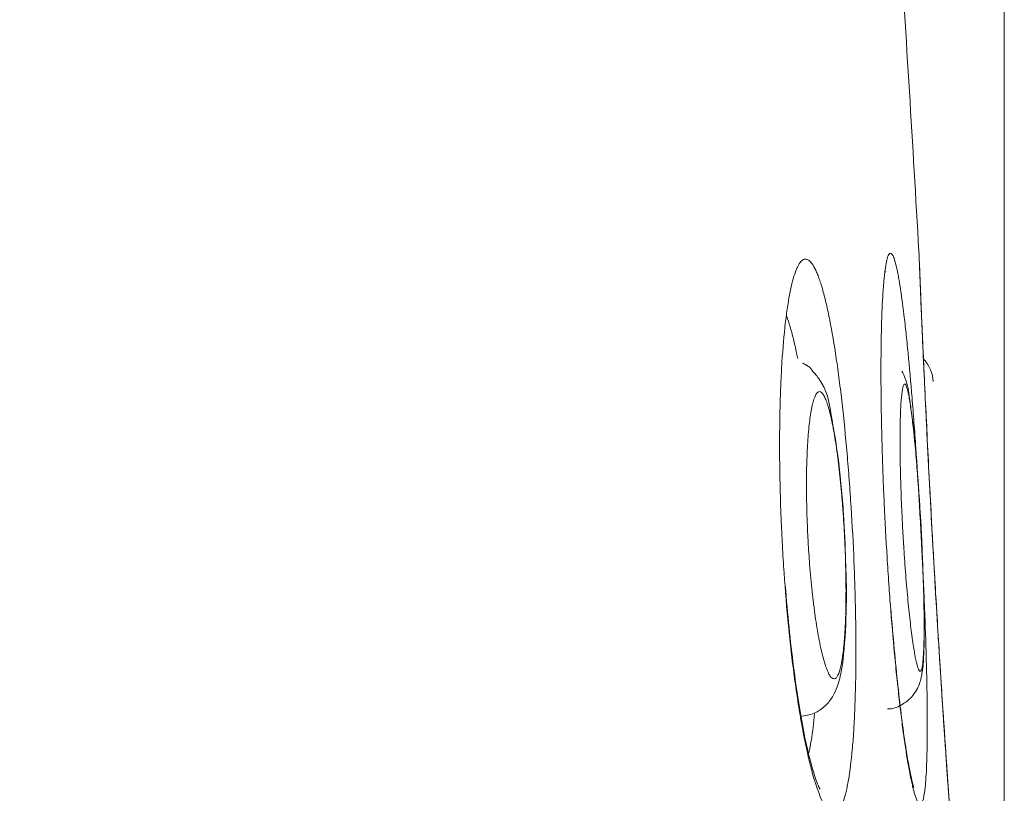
# Model space of a CAD drawing. Header units: millimetres. Extents: x 4 to 415, y -8563 to 292.
# Tile 218 of 256: x 235.49 to 238.23, y 188.74 to 190.9. Entities that reach past the tile are written whole.
import ezdxf

# ---------------------------------------------------------------- set-up
doc = ezdxf.new("R2010")
doc.units = ezdxf.units.MM
doc.layers.add('1', color=7, linetype='Continuous')
doc.styles.add('ideas_simplex', font='simplex.shx')
doc.dimstyles.get("Standard").update_dxf_attribs({"dimtxt": 0.18, "dimasz": 0.18, "dimexe": 0.18, "dimexo": 0.0625, "dimgap": 0.09, "dimtad": 0, "dimtih": 1, "dimtoh": 1, "dimdec": 4, "dimzin": 0, "dimdsep": 46, "dimtxsty": 'Standard', "dimcen": 0.09, "dimadec": 0, "dimazin": 0, "dimtfac": 1, "dimtdec": 4, "dimtofl": 0, "dimtmove": 0, "dimatfit": 3, "dimfxl": 1, "dimtolj": 1, "dimtzin": 0, "dimarcsym": 0})

# ---------------------------------------------------------------- blocks, each defined once
blk = doc.blocks.new('_U4')
at = {"layer": '1', "color": 152, "lineweight": 13}
for p, q in [((181.975876, 211.056626), (181.975876, 255.894236)), ((238.225876, 187.256626), (238.225876, 255.894236))]:
    blk.add_line(p, q, dxfattribs=at)
at = {"layer": '1', "color": 27, "lineweight": 13}
blk.add_line((181.975876, 253.894236), (238.225876, 253.894236), dxfattribs=at)
at = {"layer": '1', "color": 27, "lineweight": 18}
for points in [[(181.975876, 253.894236), (184.975874, 254.423217), (184.975878, 253.365255)], [(238.225876, 253.894236), (235.225878, 253.365255), (235.225874, 254.423217)]]:
    blk.add_solid(points, dxfattribs=at)
at = {"layer": '1', "color": 23, "linetype": 'Continuous', "lineweight": 18, "insert": (203.500876, 254.394236), "char_height": 3, "attachment_point": 7, "line_spacing_factor": 1.204819, "style": 'ideas_simplex'}
blk.add_mtext('\\W1.1692;112,5', dxfattribs=at)

msp = doc.modelspace()

# ---------------------------------------------------------------- linework, layer by layer
at = {"layer": '1', "color": 180, "linetype": 'Continuous', "lineweight": 18}
for p, q in [((237.9885, 190.2444), (237.9884, 190.2485)), ((237.8958, 190.1947), (237.8948, 190.1933))]:
    msp.add_line(p, q, dxfattribs=at)
at = {"layer": '1', "color": 7, "linetype": 'Continuous', "lineweight": 18}
msp.add_arc((237.9282, 189.8828), 0.1, 3.2521, 42.0814, dxfattribs=at)
at = {"layer": '1', "color": 180, "linetype": 'Continuous', "lineweight": 18}
msp.add_open_spline([(237.9344, 191.1389), (237.953, 190.8438), (237.9709, 190.5481), (237.9882, 190.2516)], degree=3, dxfattribs=at)
for points, knots in [([(237.9097, 189.2552), (237.9079, 189.2781), (237.9062, 189.3013), (237.9028, 189.3498), (237.9012, 189.3747), (237.8966, 189.4496), (237.8939, 189.4997), (237.891, 189.5624), (237.8905, 189.575), (237.8894, 189.6001), (237.8889, 189.6126), (237.8875, 189.6496), (237.8859, 189.6983), (237.8847, 189.7455), (237.8839, 189.7803), (237.8837, 189.7918), (237.8833, 189.8146), (237.8832, 189.826), (237.8825, 189.8819), (237.8824, 189.9236), (237.8829, 189.9817), (237.8831, 190.0004), (237.8837, 190.0273), (237.8839, 190.036), (237.8844, 190.0531), (237.8846, 190.0613), (237.8861, 190.1013), (237.8876, 190.1293), (237.8899, 190.1591), (237.8904, 190.1648), (237.8914, 190.1758), (237.8919, 190.181), (237.8935, 190.1956), (237.8947, 190.2043), (237.8972, 190.2191), (237.8985, 190.2254), (237.9013, 190.2355), (237.9027, 190.2394), (237.9042, 190.242)], [0, 0, 0, 0, 0.052977, 0.052977, 0.108685, 0.108685, 0.220099, 0.220099, 0.247953, 0.247953, 0.275806, 0.275806, 0.331513, 0.387221, 0.387221, 0.415074, 0.415074, 0.442928, 0.442928, 0.554342, 0.554342, 0.61005, 0.61005, 0.637903, 0.637903, 0.665757, 0.665757, 0.777171, 0.777171, 0.805025, 0.805025, 0.832878, 0.832878, 0.888586, 0.888586, 0.944293, 0.944293, 1, 1, 1, 1]), ([(238.045, 189.1308), (238.0408, 189.1982), (238.0319, 189.3446), (238.0182, 189.5915), (238.0061, 189.8338), (237.9968, 190.0396), (237.9908, 190.1866), (237.9887, 190.2393), (237.9884, 190.2485), (237.9884, 190.2484)], [0, 0, 0, 0, 0.145424, 0.308536, 0.470839, 0.633936, 0.797307, 0.960766, 1, 1, 1, 1]), ([(237.6039, 189.5265), (237.6039, 189.5267), (237.6039, 189.5269), (237.602, 189.5776), (237.6009, 189.6271), (237.6005, 189.6879), (237.6005, 189.7), (237.6005, 189.7241), (237.6005, 189.7361), (237.6008, 189.7713), (237.6016, 189.817), (237.603, 189.8604), (237.6044, 189.8919), (237.6049, 189.9023), (237.6059, 189.9227), (237.6065, 189.9328), (237.6096, 189.9822), (237.6127, 190.0179), (237.6183, 190.0661), (237.6202, 190.0812), (237.6234, 190.1025), (237.6245, 190.1094), (237.6268, 190.1226), (237.6279, 190.1289), (237.6339, 190.159), (237.639, 190.1786), (237.6459, 190.1974), (237.6473, 190.2009), (237.6502, 190.2073), (237.6517, 190.2102), (237.6561, 190.218), (237.6591, 190.222), (237.6622, 190.2247)], [0, 0, 0, 0, 0.000571, 0.000571, 0.143346, 0.143346, 0.17904, 0.17904, 0.214734, 0.214734, 0.286122, 0.35751, 0.35751, 0.393204, 0.393204, 0.428898, 0.428898, 0.571673, 0.571673, 0.643061, 0.643061, 0.678755, 0.678755, 0.714449, 0.714449, 0.857224, 0.857224, 0.892918, 0.892918, 0.928612, 0.928612, 1, 1, 1, 1]), ([(234.8904, 189.3703), (234.8927, 189.2891), (234.8967, 189.2087), (234.9079, 189.0494), (234.9222, 188.8916), (234.9428, 188.7369), (234.9607, 188.622), (234.967, 188.5838), (234.9804, 188.5086), (234.9874, 188.4716), (235.0094, 188.3619), (235.0254, 188.2908), (235.0598, 188.1524), (235.0782, 188.0852), (235.1076, 187.9873), (235.1177, 187.9552), (235.1386, 187.8919), (235.1492, 187.8609), (235.1817, 187.7702), (235.2042, 187.7126), (235.2508, 187.6029), (235.2749, 187.5507), (235.3121, 187.4766), (235.3309, 187.4405), (235.3502, 187.406), (235.3631, 187.3833), (235.3696, 187.3721), (235.4023, 187.3172), (235.4288, 187.2767), (235.4823, 187.202), (235.5365, 187.1338), (235.5916, 187.0782), (235.6334, 187.0413), (235.6473, 187.0298), (235.6684, 187.0137), (235.6754, 187.0086), (235.6894, 186.9988), (235.6964, 186.9941), (235.7314, 186.9717), (235.7872, 186.9428), (235.8425, 186.9277), (235.87, 186.9237)], [0, 0, 0, 0, 0.0625, 0.0625, 0.125, 0.1875, 0.1875, 0.21875, 0.21875, 0.25, 0.25, 0.3125, 0.3125, 0.375, 0.375, 0.40625, 0.40625, 0.4375, 0.4375, 0.5, 0.5, 0.5625, 0.5625, 0.59375, 0.609375, 0.609375, 0.625, 0.625, 0.6875, 0.6875, 0.75, 0.8125, 0.8125, 0.84375, 0.84375, 0.859375, 0.859375, 0.875, 0.875, 0.9375, 1, 1, 1, 1]), ([(237.713, 188.754), (237.7131, 188.754), (237.7086, 188.7614), (237.6918, 188.806), (237.6662, 188.9118), (237.6375, 189.0925), (237.6228, 189.2396), (237.6164, 189.3219)], [0, 0, 0, 0, 0.087864, 0.234359, 0.463847, 0.726363, 1, 1, 1, 1]), ([(237.971, 188.7646), (237.971, 188.7645), (237.9731, 188.7612), (237.9752, 188.7565), (237.9733, 188.7605), (237.965, 188.7912), (237.9495, 188.8767), (237.929, 189.0374), (237.9162, 189.1779), (237.9099, 189.2579)], [0, 0, 0, 0, 0.001063, 0.044829, 0.114676, 0.242197, 0.457969, 0.7234, 1, 1, 1, 1]), ([(238.0723, 188.7233), (238.0723, 188.7233), (238.0723, 188.7236), (238.0717, 188.7315), (238.0685, 188.7752), (238.0597, 188.904), (238.0508, 189.0361), (238.0455, 189.1224), (238.045, 189.1308)], [0, 0, 0, 0, 0.007645, 0.083471, 0.33963, 0.654101, 0.96687, 1, 1, 1, 1]), ([(238.0705, 188.7484), (238.0699, 188.7573), (238.0672, 188.7954), (238.061, 188.8846), (238.0546, 188.9805), (238.0522, 189.0178)], [0, 0, 0, 0, 0.207187, 0.714548, 1, 1, 1, 1])]:
    msp.add_open_spline(points, degree=3, knots=knots, dxfattribs=at)
at = {"layer": '1', "color": 180, "linetype": 'Continuous', "lineweight": 13}
for points, knots in [([(237.9042, 190.242), (237.9072, 190.2471), (237.9104, 190.2474), (237.9146, 190.2414), (237.9155, 190.2399), (237.9172, 190.2363), (237.918, 190.2342), (237.9207, 190.227), (237.9242, 190.215), (237.9279, 190.1984), (237.9306, 190.1841), (237.9316, 190.1791), (237.9334, 190.1684), (237.9344, 190.1627), (237.9391, 190.1331), (237.9429, 190.1055), (237.9486, 190.058), (237.9505, 190.0412), (237.9534, 190.0145), (237.9543, 190.0054), (237.9562, 189.9867), (237.9572, 189.9772), (237.9619, 189.9288), (237.9655, 189.8872), (237.97, 189.8318), (237.9709, 189.8206), (237.9727, 189.7977), (237.9736, 189.7861), (237.9762, 189.7512), (237.9779, 189.7275), (237.9829, 189.6557), (237.986, 189.6065), (237.9898, 189.5435), (237.9905, 189.5308), (237.9919, 189.5056), (237.9926, 189.4931), (237.9947, 189.4554), (237.9973, 189.4054), (237.9997, 189.3558), (238.0013, 189.3187), (238.0019, 189.3064), (238.0029, 189.2818), (238.0034, 189.2696), (238.0058, 189.2094), (238.0074, 189.1631), (238.0089, 189.1078), (238.0092, 189.0969), (238.0097, 189.0753), (238.01, 189.0646), (238.0106, 189.033), (238.0109, 189.0128), (238.0116, 188.9547), (238.0117, 188.9193), (238.0112, 188.8792), (238.0111, 188.8714), (238.0108, 188.8563), (238.0106, 188.849), (238.0101, 188.8281), (238.009, 188.8023), (238.0076, 188.7808), (238.0064, 188.7663), (238.0059, 188.7618), (238.005, 188.7532), (238.0045, 188.7492), (238.0019, 188.7307), (237.9994, 188.7208), (237.9952, 188.7131), (237.9937, 188.7118), (237.9912, 188.7116), (237.9904, 188.7118), (237.9887, 188.713), (237.9878, 188.7138), (237.9834, 188.7197), (237.9796, 188.7291), (237.9744, 188.747), (237.9734, 188.7508), (237.9713, 188.7592), (237.9702, 188.7637), (237.967, 188.7779), (237.9648, 188.7885), (237.9581, 188.8235), (237.9536, 188.8509), (237.9478, 188.8907), (237.9466, 188.8989), (237.9443, 188.9157), (237.9432, 188.9244), (237.9397, 188.9508), (237.9352, 188.9877), (237.9307, 189.0277), (237.9274, 189.0589), (237.9263, 189.0695), (237.9241, 189.0912), (237.923, 189.1022), (237.9177, 189.1576), (237.9137, 189.2038), (237.9099, 189.2529), (237.9098, 189.2541), (237.9097, 189.2552)], [0, 0, 0, 0, 0.043432, 0.043432, 0.05429, 0.05429, 0.065148, 0.065148, 0.086864, 0.10858, 0.10858, 0.119438, 0.119438, 0.130296, 0.130296, 0.173728, 0.173728, 0.195444, 0.195444, 0.206302, 0.206302, 0.21716, 0.21716, 0.260592, 0.260592, 0.27145, 0.27145, 0.282308, 0.282308, 0.304024, 0.304024, 0.347456, 0.347456, 0.358314, 0.358314, 0.369172, 0.369172, 0.390888, 0.412604, 0.412604, 0.423462, 0.423462, 0.43432, 0.43432, 0.477752, 0.477752, 0.48861, 0.48861, 0.499468, 0.499468, 0.521184, 0.521184, 0.564616, 0.564616, 0.575474, 0.575474, 0.586332, 0.586332, 0.608048, 0.629764, 0.629764, 0.640622, 0.640622, 0.65148, 0.65148, 0.694912, 0.694912, 0.716628, 0.716628, 0.727486, 0.727486, 0.738344, 0.738344, 0.781776, 0.781776, 0.792634, 0.792634, 0.803492, 0.803492, 0.825208, 0.825208, 0.86864, 0.86864, 0.879498, 0.879498, 0.890356, 0.890356, 0.912072, 0.933788, 0.933788, 0.944646, 0.944646, 0.955504, 0.955504, 0.998936, 0.998936, 1, 1, 1, 1]), ([(238.0725, 188.7202), (238.0725, 188.7202), (238.0725, 188.7205), (238.0724, 188.7217), (238.0723, 188.7227), (238.0721, 188.7251), (238.072, 188.7267), (238.0717, 188.7304), (238.0716, 188.7326), (238.0707, 188.7448), (238.0697, 188.7593), (238.068, 188.7832), (238.0677, 188.7882), (238.0669, 188.799), (238.0665, 188.8047), (238.0653, 188.8225), (238.0644, 188.8353), (238.0615, 188.8768), (238.0594, 188.9084), (238.0564, 188.9529), (238.0558, 188.9621), (238.0546, 188.9807), (238.054, 188.9902), (238.0521, 189.0192), (238.0495, 189.0592), (238.0468, 189.102), (238.0447, 189.1351), (238.044, 189.1464), (238.0426, 189.1692), (238.0419, 189.1807), (238.0383, 189.2388), (238.0354, 189.2865), (238.0312, 189.36), (238.0298, 189.3848), (238.0269, 189.4351), (238.0255, 189.4603), (238.0227, 189.5107), (238.0214, 189.5358), (238.0194, 189.5735), (238.0187, 189.5861), (238.0174, 189.611), (238.0168, 189.6233), (238.0136, 189.6847), (238.0112, 189.7324), (238.0084, 189.7903), (238.0078, 189.8018), (238.0067, 189.8247), (238.0062, 189.836), (238.0046, 189.8692), (238.0036, 189.8907), (238.0007, 189.9529), (237.999, 189.9915), (237.9971, 190.0362), (237.9967, 190.0449), (237.996, 190.0617), (237.9956, 190.0699), (237.9946, 190.0937), (237.9934, 190.1234), (237.9923, 190.1491), (237.9914, 190.1728), (237.9909, 190.1837), (237.9898, 190.2125), (237.9892, 190.227), (237.9886, 190.2417), (237.9885, 190.2454), (237.9883, 190.2504), (237.9882, 190.2516), (237.9882, 190.2516)], [0, 0, 0, 0, 0.015041, 0.015041, 0.030675, 0.030675, 0.046309, 0.046309, 0.061943, 0.061943, 0.12448, 0.12448, 0.140115, 0.140115, 0.155749, 0.155749, 0.187018, 0.187018, 0.249555, 0.249555, 0.265189, 0.265189, 0.280823, 0.280823, 0.312092, 0.34336, 0.34336, 0.358995, 0.358995, 0.374629, 0.374629, 0.437166, 0.437166, 0.468435, 0.468435, 0.499703, 0.499703, 0.530972, 0.530972, 0.546606, 0.546606, 0.56224, 0.56224, 0.624777, 0.624777, 0.640412, 0.640412, 0.656046, 0.656046, 0.687314, 0.687314, 0.749852, 0.749852, 0.765486, 0.765486, 0.78112, 0.78112, 0.812389, 0.843657, 0.843657, 0.874926, 0.874926, 0.937463, 0.937463, 0.968731, 0.968731, 1, 1, 1, 1]), ([(237.6622, 190.2247), (237.6653, 190.2275), (237.6685, 190.229), (237.6733, 190.2293), (237.6749, 190.2291), (237.6781, 190.2282), (237.6797, 190.2273), (237.6879, 190.2218), (237.6944, 190.2126), (237.7027, 190.1949), (237.7044, 190.191), (237.7078, 190.1827), (237.7094, 190.1783), (237.7144, 190.1641), (237.721, 190.1431), (237.7274, 190.1177), (237.7338, 190.0901), (237.737, 190.0752), (237.7465, 190.0273), (237.7524, 189.9919), (237.761, 189.9338), (237.7638, 189.9137), (237.7679, 189.8822), (237.7692, 189.8714), (237.7719, 189.8496), (237.7732, 189.8386), (237.7795, 189.7828), (237.7841, 189.7363), (237.7893, 189.6758), (237.7904, 189.6636), (237.7924, 189.6389), (237.7933, 189.6264), (237.7961, 189.5889), (237.7979, 189.5638), (237.8027, 189.4884), (237.8053, 189.4378), (237.808, 189.3743), (237.8085, 189.3616), (237.8094, 189.3364), (237.8098, 189.3238), (237.8109, 189.2866), (237.8121, 189.2376), (237.8127, 189.19), (237.8129, 189.1548), (237.8129, 189.1432), (237.8128, 189.1201), (237.8128, 189.1086), (237.8123, 189.0526), (237.8113, 189.0107), (237.8088, 188.9521), (237.8078, 188.9332), (237.8055, 188.8971), (237.8042, 188.88), (237.7998, 188.8319), (237.7963, 188.8038), (237.7911, 188.7738), (237.79, 188.768), (237.7878, 188.757), (237.7867, 188.7518), (237.7832, 188.7371), (237.7783, 188.7199), (237.7729, 188.7074), (237.7686, 188.6998), (237.7672, 188.6975), (237.7642, 188.6936), (237.7627, 188.6919), (237.7551, 188.6852), (237.7486, 188.6848), (237.7386, 188.6914), (237.7351, 188.6948), (237.7299, 188.7018), (237.7281, 188.7044), (237.7245, 188.7103), (237.7227, 188.7135), (237.7138, 188.7312), (237.7066, 188.7498), (237.6975, 188.7788), (237.6957, 188.7849), (237.692, 188.7976), (237.6902, 188.8043), (237.6848, 188.8251), (237.6812, 188.8399), (237.6707, 188.8871), (237.6638, 188.9223), (237.6557, 188.9709), (237.654, 188.9809), (237.6508, 189.0012), (237.6493, 189.0115), (237.6447, 189.0428), (237.6388, 189.0859), (237.6334, 189.1313), (237.6295, 189.1663), (237.6282, 189.1781), (237.6258, 189.202), (237.6246, 189.2141), (237.6188, 189.275), (237.6149, 189.3245), (237.61, 189.3999), (237.6085, 189.4253), (237.6066, 189.4636), (237.6059, 189.4764), (237.6048, 189.5017), (237.6043, 189.5141), (237.6039, 189.5265)], [0, 0, 0, 0, 0.020003, 0.020003, 0.030005, 0.030005, 0.040006, 0.040006, 0.080013, 0.080013, 0.090014, 0.090014, 0.100016, 0.100016, 0.120019, 0.140022, 0.140022, 0.160026, 0.160026, 0.200032, 0.200032, 0.220035, 0.220035, 0.230037, 0.230037, 0.240038, 0.240038, 0.280045, 0.280045, 0.290046, 0.290046, 0.300048, 0.300048, 0.320051, 0.320051, 0.360058, 0.360058, 0.370059, 0.370059, 0.380061, 0.380061, 0.400064, 0.420067, 0.420067, 0.430069, 0.430069, 0.44007, 0.44007, 0.480077, 0.480077, 0.50008, 0.50008, 0.520083, 0.520083, 0.56009, 0.56009, 0.570091, 0.570091, 0.580093, 0.580093, 0.600096, 0.620099, 0.620099, 0.630101, 0.630101, 0.640102, 0.640102, 0.680109, 0.680109, 0.700112, 0.700112, 0.710114, 0.710114, 0.720115, 0.720115, 0.760122, 0.760122, 0.770123, 0.770123, 0.780125, 0.780125, 0.800128, 0.800128, 0.840134, 0.840134, 0.850136, 0.850136, 0.860138, 0.860138, 0.880141, 0.900144, 0.900144, 0.910146, 0.910146, 0.920147, 0.920147, 0.960154, 0.960154, 0.980157, 0.980157, 0.990158, 0.990158, 1, 1, 1, 1]), ([(237.6508, 189.9526), (237.6499, 189.9574), (237.6489, 189.9622), (237.6465, 189.974), (237.645, 189.981), (237.642, 189.9944), (237.6405, 190.0008), (237.636, 190.0194), (237.6299, 190.0423), (237.6236, 190.0615), (237.62, 190.0712), (237.6196, 190.0723), (237.6192, 190.0734)], [0, 0, 0, 0, 0.095374, 0.095374, 0.239883, 0.239883, 0.384392, 0.384392, 0.67341, 0.962428, 0.962428, 1, 1, 1, 1]), ([(237.6817, 188.8547), (237.6818, 188.855), (237.6819, 188.8554), (237.6865, 188.8759), (237.6904, 188.8996), (237.6953, 188.9384), (237.6966, 188.9508), (237.6979, 188.9637)], [0, 0, 0, 0, 0.011745, 0.011745, 0.702829, 0.702829, 1, 1, 1, 1])]:
    msp.add_open_spline(points, degree=3, knots=knots, dxfattribs=at)
at = {"layer": '1', "color": 7, "linetype": 'Continuous', "lineweight": 18}
msp.add_open_spline([(237.6915, 189.9186), (237.6842, 189.9316), (237.6639, 189.9399)], degree=2, dxfattribs=at)
for points, knots in [([(237.7841, 189.3871), (237.7831, 189.4319), (237.7787, 189.5281), (237.7656, 189.676), (237.7415, 189.808), (237.7321, 189.8704), (237.6986, 189.9109), (237.6915, 189.9186)], [0, 0, 0, 0, 0.193526, 0.428152, 0.666298, 0.935254, 1, 1, 1, 1]), ([(237.9984, 189.3834), (237.9978, 189.4031), (237.9953, 189.4722), (237.9871, 189.6014), (237.9759, 189.7423), (237.9621, 189.8418), (237.957, 189.8823), (237.9444, 189.9107), (237.9409, 189.9178)], [0, 0, 0, 0, 0.090414, 0.315833, 0.540137, 0.7692, 0.942445, 1, 1, 1, 1]), ([(237.9937, 189.4886), (237.9924, 189.5113), (237.9911, 189.5338), (237.9892, 189.5626), (237.9888, 189.569), (237.9879, 189.5818), (237.9875, 189.5882), (237.9862, 189.6072), (237.9852, 189.6195), (237.9824, 189.6558), (237.9805, 189.679), (237.9775, 189.7122), (237.9765, 189.7228), (237.9744, 189.7431), (237.9724, 189.7626), (237.9703, 189.7803), (237.9682, 189.7971), (237.9671, 189.8051), (237.964, 189.8272), (237.962, 189.8397), (237.9595, 189.8524), (237.959, 189.8548), (237.958, 189.8593), (237.9575, 189.8614), (237.956, 189.8673), (237.955, 189.8706), (237.9522, 189.8785), (237.9505, 189.8813), (237.9488, 189.8815)], [0, 0, 0, 0, 0.110151, 0.110151, 0.141931, 0.141931, 0.173712, 0.173712, 0.237272, 0.237272, 0.364394, 0.364394, 0.427954, 0.427954, 0.491515, 0.555076, 0.555076, 0.618636, 0.618636, 0.745757, 0.745757, 0.777538, 0.777538, 0.809318, 0.809318, 0.872879, 0.872879, 1, 1, 1, 1]), ([(237.6624, 188.9571), (237.6767, 188.9584), (237.7013, 188.9645), (237.7309, 188.987), (237.7503, 189.0134), (237.7645, 189.046), (237.7772, 189.1004), (237.7854, 189.2005), (237.7875, 189.3138), (237.7847, 189.3764), (237.7841, 189.3871)], [0, 0, 0, 0, 0.069943, 0.134835, 0.198982, 0.276833, 0.420278, 0.705191, 0.950592, 1, 1, 1, 1]), ([(237.9005, 188.9772), (237.9009, 188.9772), (237.9141, 188.976), (237.9375, 188.9859), (237.9633, 189.0038), (237.9796, 189.0246), (237.989, 189.0441), (237.9947, 189.0631), (238.0006, 189.097), (238.0034, 189.1586), (238.003, 189.2694), (238, 189.3498), (237.9984, 189.3834)], [0, 0, 0, 0, 0.002272, 0.066279, 0.117768, 0.16336, 0.206403, 0.25447, 0.32953, 0.592, 0.841095, 1, 1, 1, 1])]:
    msp.add_open_spline(points, degree=3, knots=knots, dxfattribs=at)
at = {"layer": '1', "color": 7, "linetype": 'Continuous', "lineweight": 13}
for points, knots in [([(237.9488, 189.8815), (237.9479, 189.8816), (237.9471, 189.881), (237.9456, 189.8786), (237.9441, 189.875), (237.9427, 189.8689), (237.9418, 189.8634), (237.9415, 189.8614), (237.9409, 189.857), (237.9406, 189.8547), (237.9392, 189.8424), (237.9383, 189.8303), (237.9373, 189.8089), (237.9369, 189.8012), (237.9366, 189.7888), (237.9364, 189.7845), (237.9362, 189.7758), (237.9361, 189.7713), (237.9357, 189.7484), (237.9356, 189.7285), (237.9358, 189.7015), (237.9358, 189.696), (237.9359, 189.6847), (237.936, 189.679), (237.9363, 189.6617), (237.9365, 189.6499), (237.9373, 189.614), (237.9381, 189.5891), (237.9393, 189.5568), (237.9396, 189.5503), (237.9402, 189.5373), (237.941, 189.5178), (237.9426, 189.4852), (237.9441, 189.4591), (237.9457, 189.4329), (237.9465, 189.4198), (237.9491, 189.381), (237.951, 189.356), (237.954, 189.3196), (237.955, 189.3077), (237.9572, 189.2843), (237.9583, 189.273), (237.9615, 189.2402), (237.9638, 189.2199), (237.9667, 189.1965), (237.9673, 189.1919), (237.9684, 189.183), (237.9701, 189.17), (237.973, 189.1504), (237.9753, 189.1368), (237.9769, 189.1275), (237.9775, 189.1245), (237.9786, 189.1188), (237.9792, 189.116), (237.9819, 189.1032), (237.984, 189.0955), (237.9869, 189.0876), (237.9879, 189.0855), (237.9893, 189.0834), (237.9897, 189.0829), (237.9906, 189.0821), (237.9919, 189.0815), (237.9931, 189.0823), (237.9947, 189.0847), (237.9954, 189.0865), (237.9974, 189.0939), (237.9986, 189.1012), (237.9998, 189.1134), (238, 189.116), (238.0004, 189.1215), (238.0006, 189.1245), (238.0012, 189.1336), (238.0015, 189.1402), (238.0023, 189.1616), (238.0026, 189.1779), (238.0027, 189.2009), (238.0027, 189.2057), (238.0027, 189.2153), (238.0027, 189.2301), (238.0024, 189.2561), (238.002, 189.2783), (238.0016, 189.2955), (238.0014, 189.3014), (238.0011, 189.3132), (238.0009, 189.3192), (238, 189.3495), (237.9991, 189.3744), (237.9975, 189.4127), (237.9969, 189.4257), (237.9959, 189.4453), (237.9956, 189.4519), (237.9949, 189.4651), (237.9946, 189.4716), (237.9941, 189.4817), (237.9939, 189.4852), (237.9937, 189.4886)], [0, 0, 0, 0, 0.020718, 0.020718, 0.041436, 0.062154, 0.062154, 0.072513, 0.072513, 0.082872, 0.082872, 0.124309, 0.124309, 0.145027, 0.145027, 0.155386, 0.155386, 0.165745, 0.165745, 0.207181, 0.207181, 0.21754, 0.21754, 0.227899, 0.227899, 0.248617, 0.248617, 0.290053, 0.290053, 0.300412, 0.300412, 0.310771, 0.331489, 0.352207, 0.352207, 0.372926, 0.372926, 0.414362, 0.414362, 0.43508, 0.43508, 0.455798, 0.455798, 0.497234, 0.497234, 0.507593, 0.507593, 0.517952, 0.53867, 0.559388, 0.559388, 0.569747, 0.569747, 0.580106, 0.580106, 0.621543, 0.621543, 0.642261, 0.642261, 0.65262, 0.65262, 0.662979, 0.683697, 0.683697, 0.704415, 0.704415, 0.745851, 0.745851, 0.75621, 0.75621, 0.766569, 0.766569, 0.787287, 0.787287, 0.828723, 0.828723, 0.839083, 0.839083, 0.849442, 0.87016, 0.890878, 0.890878, 0.901237, 0.901237, 0.911596, 0.911596, 0.953032, 0.953032, 0.97375, 0.97375, 0.984109, 0.984109, 0.994468, 0.994468, 1, 1, 1, 1]), ([(237.7122, 189.8605), (237.7105, 189.8607), (237.7088, 189.8602), (237.7056, 189.858), (237.704, 189.8563), (237.6995, 189.8493), (237.6966, 189.8422), (237.6932, 189.8301), (237.6926, 189.8276), (237.6913, 189.8222), (237.6894, 189.8137), (237.6865, 189.7975), (237.6845, 189.7824), (237.6826, 189.7662), (237.6817, 189.7575), (237.6793, 189.7302), (237.6781, 189.7105), (237.6767, 189.6784), (237.6763, 189.6673), (237.6757, 189.6442), (237.6755, 189.6324), (237.6752, 189.5965), (237.6753, 189.5717), (237.6761, 189.5331), (237.6765, 189.52), (237.6774, 189.4938), (237.6785, 189.4677), (237.6799, 189.4415), (237.6815, 189.4153), (237.6824, 189.4022), (237.6853, 189.3631), (237.6875, 189.3379), (237.6913, 189.3013), (237.6927, 189.2894), (237.6948, 189.2718), (237.6955, 189.2659), (237.697, 189.2545), (237.6977, 189.2489), (237.7015, 189.2213), (237.7047, 189.2009), (237.709, 189.1774), (237.7098, 189.1728), (237.7116, 189.1638), (237.7125, 189.1594), (237.7151, 189.1466), (237.7169, 189.1387), (237.7223, 189.1165), (237.726, 189.1039), (237.7306, 189.0908), (237.7315, 189.0884), (237.7334, 189.0838), (237.7361, 189.0774), (237.7406, 189.069), (237.7442, 189.0648), (237.7477, 189.0618), (237.7494, 189.061), (237.7528, 189.0606), (237.7545, 189.061), (237.7569, 189.0626), (237.7577, 189.0633), (237.7592, 189.065), (237.76, 189.066), (237.7638, 189.0719), (237.7666, 189.079), (237.7704, 189.0933), (237.7716, 189.0986), (237.7733, 189.1076), (237.7739, 189.1107), (237.7749, 189.1173), (237.7755, 189.1206), (237.778, 189.1382), (237.7796, 189.1543), (237.7814, 189.1769), (237.7817, 189.1816), (237.7823, 189.1912), (237.7826, 189.1961), (237.7834, 189.2111), (237.7838, 189.2214), (237.7849, 189.2534), (237.7852, 189.2762), (237.7853, 189.3064), (237.7853, 189.3126), (237.7852, 189.3249), (237.785, 189.3434), (237.7844, 189.375), (237.7836, 189.4008), (237.7827, 189.4269), (237.7821, 189.4402), (237.7802, 189.4797), (237.7786, 189.5058), (237.7757, 189.5446), (237.7747, 189.5574), (237.7726, 189.583), (237.7714, 189.5954), (237.7678, 189.632), (237.7652, 189.6553), (237.7616, 189.683), (237.7609, 189.6885), (237.7594, 189.6993), (237.7571, 189.715), (237.7533, 189.7396), (237.75, 189.7575), (237.7476, 189.7701), (237.7467, 189.7743), (237.745, 189.7823), (237.7442, 189.7862), (237.7399, 189.8049), (237.7364, 189.8175), (237.7312, 189.833), (237.7295, 189.8375), (237.7268, 189.8435), (237.7259, 189.8454), (237.7242, 189.8488), (237.7233, 189.8503), (237.7189, 189.8571), (237.7155, 189.8601), (237.7122, 189.8605)], [0, 0, 0, 0, 0.015625, 0.015625, 0.03125, 0.03125, 0.0625, 0.0625, 0.070313, 0.070313, 0.078125, 0.09375, 0.109375, 0.109375, 0.125, 0.125, 0.15625, 0.15625, 0.171875, 0.171875, 0.1875, 0.1875, 0.21875, 0.21875, 0.234375, 0.234375, 0.25, 0.265625, 0.265625, 0.28125, 0.28125, 0.3125, 0.3125, 0.328125, 0.328125, 0.335938, 0.335938, 0.34375, 0.34375, 0.375, 0.375, 0.382813, 0.382813, 0.390625, 0.390625, 0.40625, 0.40625, 0.4375, 0.4375, 0.445312, 0.445312, 0.453125, 0.46875, 0.484375, 0.484375, 0.5, 0.5, 0.515625, 0.515625, 0.523437, 0.523437, 0.53125, 0.53125, 0.5625, 0.5625, 0.578125, 0.578125, 0.585938, 0.585938, 0.59375, 0.59375, 0.625, 0.625, 0.632813, 0.632813, 0.640625, 0.640625, 0.65625, 0.65625, 0.6875, 0.6875, 0.695313, 0.695313, 0.703125, 0.71875, 0.734375, 0.734375, 0.75, 0.75, 0.78125, 0.78125, 0.796875, 0.796875, 0.8125, 0.8125, 0.84375, 0.84375, 0.851563, 0.851563, 0.859375, 0.875, 0.890625, 0.890625, 0.898438, 0.898438, 0.90625, 0.90625, 0.9375, 0.9375, 0.953125, 0.953125, 0.960938, 0.960938, 0.96875, 0.96875, 1, 1, 1, 1])]:
    msp.add_open_spline(points, degree=3, knots=knots, dxfattribs=at)
at = {"layer": '1', "color": 2, "linetype": 'Continuous', "lineweight": 18}
msp.add_open_spline([(235.8722, 186.8738), (235.8445, 186.8778), (235.8167, 186.8853), (235.7611, 186.9072), (235.7055, 186.9359), (235.6497, 186.9779), (235.6079, 187.0146), (235.587, 187.0342), (235.5661, 187.0558), (235.5521, 187.0706), (235.5451, 187.0782), (235.5104, 187.1173), (235.4558, 187.186), (235.4029, 187.2666), (235.351, 187.3532), (235.3256, 187.3995), (235.2882, 187.4737), (235.2758, 187.4991), (235.2514, 187.5517), (235.2394, 187.5789), (235.2039, 187.662), (235.1587, 187.7774), (235.1174, 187.9021), (235.0783, 188.0315), (235.0598, 188.0986), (235.0337, 188.2029), (235.0253, 188.2383), (235.0131, 188.2923), (235.0091, 188.3105), (235.0014, 188.3469), (234.9976, 188.3652), (234.9791, 188.4569), (234.9525, 188.6062), (234.9318, 188.7602), (234.9142, 188.9167), (234.9069, 188.9962), (234.8998, 189.0971), (234.8985, 189.1174), (234.8961, 189.1579), (234.8928, 189.2187), (234.8904, 189.2797), (234.8893, 189.3204)], degree=3, knots=[0, 0, 0, 0, 0.0625, 0.0625, 0.125, 0.1875, 0.1875, 0.21875, 0.234375, 0.234375, 0.25, 0.25, 0.3125, 0.375, 0.375, 0.4375, 0.4375, 0.46875, 0.46875, 0.5, 0.5, 0.5625, 0.625, 0.625, 0.6875, 0.6875, 0.71875, 0.71875, 0.734375, 0.734375, 0.75, 0.75, 0.8125, 0.875, 0.875, 0.9375, 0.9375, 0.953125, 0.953125, 0.96875, 1, 1, 1, 1], dxfattribs=at)

# ---------------------------------------------------------------- dimensions: what is measured, and where the dimension line sits
at = {"layer": '1', "color": 23, "linetype": 'Continuous', "lineweight": 18}
dim = msp.add_linear_dim(base=(238.2259, 253.8942), p1=(181.9759, 208.5566), p2=(238.2259, 184.7566), dimstyle='Standard', override={"dimtxt": 3, "dimasz": 3, "dimexe": 2, "dimexo": 2.5, "dimgap": 1.5, "dimtad": 1, "dimtih": 1, "dimtoh": 0, "dimdec": 2, "dimlfac": 2, "dimzin": 8, "dimdsep": 44, "dimlunit": 2, "dimtxsty": 'ideas_simplex', "dimsah": 1, "dimse1": 0, "dimse2": 0, "dimsd1": 0, "dimsd2": 0, "dimclrd": 27, "dimclre": 152, "dimclrt": 23, "dimtol": 0, "dimtm": -0.1, "dimtfac": 0.5, "dimtdec": 2, "dimtofl": 1, "dimtmove": 0, "dimatfit": 2, "dimtzin": 8, "dimlwd": 13, "dimlwe": 13}, dxfattribs=at)
dim.commit()
dim.dimension.update_dxf_attribs({"geometry": '_U4', "text_midpoint": (210.1009, 253.8942), "dimtype": 160})

doc.saveas('drawing.dxf')
